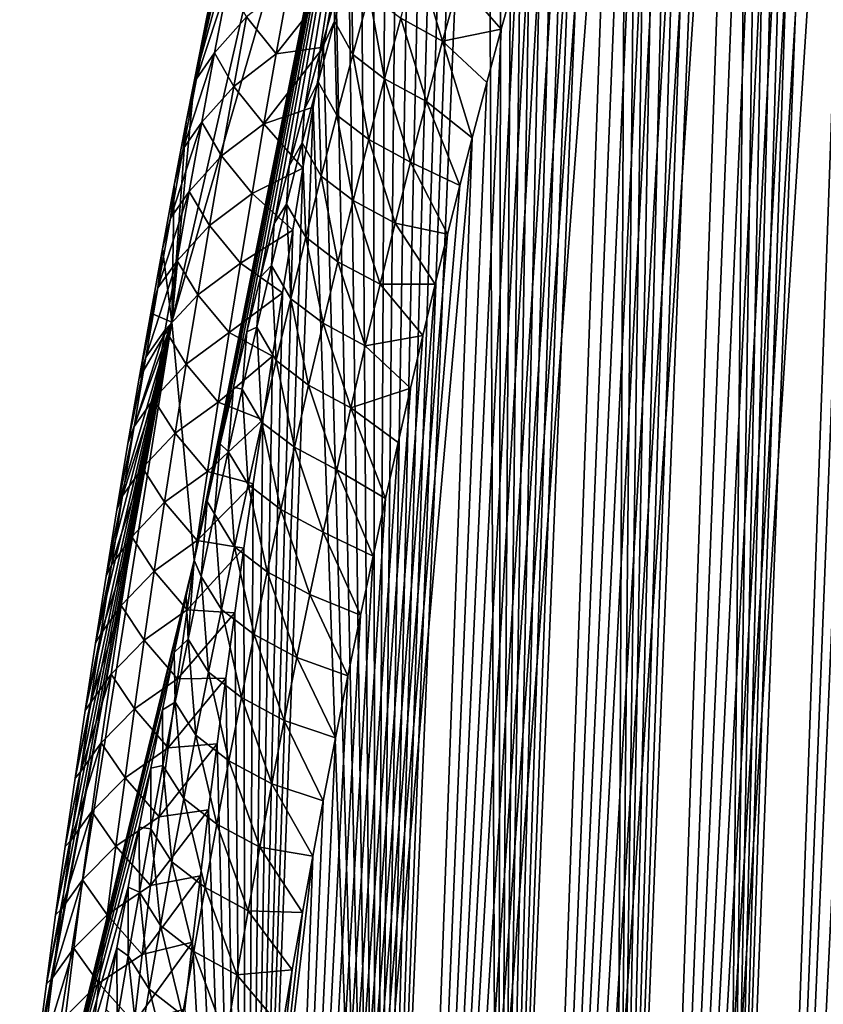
# Model space of a CAD drawing. Header units: metres. Extents: x -109 to 109, y -67 to 73.
# Tile 167 of 253: x 52 to 57, y -45 to -39. Entities that reach past the tile are written whole.
import ezdxf

# ---------------------------------------------------------------- set-up
doc = ezdxf.new("R2010")
doc.units = ezdxf.units.M
doc.layers.add('solid_508035_K244200000C76', color=7, linetype='CONTINUOUS')

msp = doc.modelspace()

# ---------------------------------------------------------------- linework, layer by layer
at = {"layer": 'solid_508035_K244200000C76'}
for points in [[(56.258934, -49.836571, 42.839233), (57.17189, -26.115454, 25.638678), (57.0191, -26.562832, 25.789593)], [(56.258934, -49.836571, 42.839233), (56.877186, -49.610077, 43.502441), (57.17189, -26.115454, 25.638678)], [(56.258934, -49.836571, 42.839233), (57.0191, -26.562832, 25.789593), (56.914173, -26.877502, 25.90122)], [(56.258934, -49.836571, 42.839233), (56.914173, -26.877502, 25.90122), (56.806759, -27.204733, 26.021263)], [(56.258934, -49.836571, 42.839233), (56.806759, -27.204733, 26.021263), (56.696846, -27.545647, 26.150646)], [(56.258934, -49.836571, 42.839233), (56.696846, -27.545647, 26.150646), (56.584427, -27.901539, 26.290424)], [(56.258934, -49.836571, 42.839233), (56.584427, -27.901539, 26.290424), (56.46946, -28.271523, 26.439938)], [(55.603405, -50.010048, 42.171677), (56.46946, -28.271523, 26.439938), (56.351967, -28.65699, 26.600355)], [(55.603405, -50.010048, 42.171677), (56.258934, -49.836571, 42.839233), (56.46946, -28.271523, 26.439938)], [(55.603405, -50.010048, 42.171677), (56.351967, -28.65699, 26.600355), (56.231964, -29.059343, 26.77284)], [(55.603405, -50.010048, 42.171677), (56.231964, -29.059343, 26.77284), (56.109398, -29.47757, 26.956608)], [(55.603405, -50.010048, 42.171677), (56.109398, -29.47757, 26.956608), (55.984344, -29.91338, 27.15313)], [(55.603405, -50.010048, 42.171677), (55.984344, -29.91338, 27.15313), (55.888981, -30.252888, 27.309835)], [(55.603405, -50.010048, 42.171677), (55.888981, -30.252888, 27.309835), (55.792194, -30.60232, 27.473766)], [(55.603405, -50.010048, 42.171677), (55.792194, -30.60232, 27.473766), (55.694035, -30.962303, 27.645477)], [(54.910549, -50.128296, 41.50016), (55.694035, -30.962303, 27.645477), (55.594589, -31.333946, 27.825932)], [(54.910549, -50.128296, 41.50016), (55.603405, -50.010048, 42.171677), (55.694035, -30.962303, 27.645477)], [(54.910549, -50.128296, 41.50016), (55.594589, -31.333946, 27.825932), (55.493912, -31.718004, 28.015778)], [(54.910549, -50.128296, 41.50016), (55.493912, -31.718004, 28.015778), (55.39188, -32.113308, 28.214005)], [(54.910549, -50.128296, 41.50016), (55.39188, -32.113308, 28.214005), (55.288601, -32.520702, 28.421389)], [(56.25885, -57.300751, 32.17923), (57.598274, -32.286221, 14.775342), (57.729866, -32.084862, 14.478088)], [(56.877064, -57.846455, 31.739607), (56.25885, -57.300751, 32.17923), (57.729866, -32.084862, 14.478088)], [(56.25885, -57.300751, 32.17923), (57.461514, -32.509289, 15.089626), (57.598274, -32.286221, 14.775342)], [(54.910549, -50.128296, 41.50016), (55.288601, -32.520702, 28.421389), (55.184231, -32.941479, 28.639082)], [(56.25885, -57.300751, 32.17923), (57.319496, -32.754227, 15.420916), (57.461514, -32.509289, 15.089626)], [(56.25885, -57.300751, 32.17923), (57.22184, -32.931454, 15.652304), (57.319496, -32.754227, 15.420916)], [(54.910549, -50.128296, 41.50016), (55.184231, -32.941479, 28.639082), (55.100029, -33.288383, 28.821236)], [(56.25885, -57.300751, 32.17923), (57.121773, -33.119385, 15.891783), (57.22184, -32.931454, 15.652304)], [(55.603359, -56.732815, 32.570538), (57.019268, -33.319, 16.13994), (57.121773, -33.119385, 15.891783)], [(56.25885, -57.300751, 32.17923), (55.603359, -56.732815, 32.570538), (57.121773, -33.119385, 15.891783)], [(54.910549, -50.128296, 41.50016), (55.100029, -33.288383, 28.821236), (55.015053, -33.643379, 29.009558)], [(55.603359, -56.732815, 32.570538), (56.914291, -33.53162, 16.397575), (57.019268, -33.319, 16.13994)], [(55.603359, -56.732815, 32.570538), (56.80682, -33.756458, 16.664158), (56.914291, -33.53162, 16.397575)], [(54.910549, -50.128296, 41.50016), (55.015053, -33.643379, 29.009558), (54.929375, -34.006882, 29.204435)], [(55.603359, -56.732815, 32.570538), (56.696842, -33.99477, 16.940422), (56.80682, -33.756458, 16.664158)], [(55.603359, -56.732815, 32.570538), (56.584351, -34.247997, 17.227222), (56.696842, -33.99477, 16.940422)], [(54.910549, -50.128296, 41.50016), (54.929375, -34.006882, 29.204435), (54.843113, -34.379711, 29.406614)], [(53.102356, -39.391258, 30.608358), (54.318584, -34.260063, 26.010847), (54.256847, -35.209949, 24.654272)], [(53.102356, -39.391258, 30.608358), (53.179638, -38.999317, 30.380537), (54.318584, -34.260063, 26.010847)], [(55.603359, -56.732815, 32.570538), (56.469303, -34.515209, 17.523952), (56.584351, -34.247997, 17.227222)], [(54.180408, -50.188793, 40.825218), (54.843113, -34.379711, 29.406614), (54.756393, -34.762703, 29.616838)], [(54.180408, -50.188793, 40.825218), (54.910549, -50.128296, 41.50016), (54.843113, -34.379711, 29.406614)], [(55.603359, -56.732815, 32.570538), (56.351727, -34.797989, 17.83152), (56.469303, -34.515209, 17.523952)], [(54.180408, -50.188793, 40.825218), (54.756393, -34.762703, 29.616838), (54.669277, -35.156322, 29.835516)], [(54.910526, -56.142262, 32.911308), (56.231644, -35.097908, 18.150841), (56.351727, -34.797989, 17.83152)], [(55.603359, -56.732815, 32.570538), (54.910526, -56.142262, 32.911308), (56.351727, -34.797989, 17.83152)], [(54.910526, -56.142262, 32.911308), (56.108994, -35.413879, 18.48123), (56.231644, -35.097908, 18.150841)], [(54.180408, -50.188793, 40.825218), (54.669277, -35.156322, 29.835516), (54.581516, -35.559326, 30.06147)], [(52.969627, -40.822266, 28.584059), (53.102356, -39.391258, 30.608358), (54.256847, -35.209949, 24.654272)], [(54.318584, -36.159836, 23.297693), (52.969627, -40.822266, 28.584059), (54.256847, -35.209949, 24.654272)], [(54.910526, -56.142262, 32.911308), (55.983856, -35.747883, 18.823801), (56.108994, -35.413879, 18.48123)], [(54.180408, -50.188793, 40.825218), (54.581516, -35.559326, 30.06147), (54.493263, -35.972252, 30.295244)], [(54.910526, -56.142262, 32.911308), (55.888428, -36.011486, 19.089447), (55.983856, -35.747883, 18.823801)], [(54.180408, -50.188793, 40.825218), (54.493263, -35.972252, 30.295244), (54.404739, -36.395985, 30.537703)], [(54.910526, -56.142262, 32.911308), (55.791569, -36.285297, 19.361965), (55.888428, -36.011486, 19.089447)], [(54.318584, -36.159836, 23.297693), (53.102348, -42.235088, 26.547031), (52.969627, -40.822266, 28.584059)], [(54.318584, -36.159836, 23.297693), (53.179684, -41.886715, 26.256451), (53.102348, -42.235088, 26.547031)], [(54.318584, -36.159836, 23.297693), (53.25782, -41.544601, 25.968731), (53.179684, -41.886715, 26.256451)], [(54.318584, -36.159836, 23.297693), (53.336807, -41.20834, 25.683477), (53.25782, -41.544601, 25.968731)], [(54.318584, -36.159836, 23.297693), (53.416611, -40.877785, 25.400604), (53.336807, -41.20834, 25.683477)], [(54.318584, -36.159836, 23.297693), (53.497112, -40.553143, 25.120373), (53.416611, -40.877785, 25.400604)], [(54.318584, -36.159836, 23.297693), (53.578186, -40.234615, 24.843039), (53.497112, -40.553143, 25.120373)], [(54.318584, -36.159836, 23.297693), (53.667881, -39.891544, 24.541615), (53.578186, -40.234615, 24.843039)], [(54.318584, -36.159836, 23.297693), (53.757992, -39.556263, 24.244148), (53.667881, -39.891544, 24.541615)], [(54.318584, -36.159836, 23.297693), (53.848579, -39.228386, 23.950108), (53.757992, -39.556263, 24.244148)], [(54.318584, -36.159836, 23.297693), (53.939522, -38.90799, 23.659727), (53.848579, -39.228386, 23.950108)], [(54.910526, -56.142262, 32.911308), (55.693333, -36.570045, 19.64175), (55.791569, -36.285297, 19.361965)], [(54.180408, -50.188793, 40.825218), (54.404739, -36.395985, 30.537703), (54.316177, -36.831402, 30.789707)], [(54.910526, -56.142262, 32.911308), (55.593815, -36.867012, 19.929508), (55.693333, -36.570045, 19.64175)], [(54.180393, -55.528721, 33.198997), (55.493065, -37.177052, 20.225718), (55.593815, -36.867012, 19.929508)], [(54.910526, -56.142262, 32.911308), (54.180393, -55.528721, 33.198997), (55.593815, -36.867012, 19.929508)], [(54.180408, -50.188793, 40.825218), (54.316177, -36.831402, 30.789707), (54.242386, -37.20385, 31.007534)], [(54.180408, -50.188793, 40.825218), (54.242386, -37.20385, 31.007534), (54.168106, -37.585293, 31.232235)], [(54.180393, -55.528721, 33.198997), (55.390968, -37.498806, 20.529617), (55.493065, -37.177052, 20.225718)], [(54.180393, -55.528721, 33.198997), (55.287624, -37.833321, 20.841755), (55.390968, -37.498806, 20.529617)], [(54.180408, -50.188793, 40.825218), (54.168106, -37.585293, 31.232235), (54.093597, -37.975067, 31.463526)], [(54.180393, -55.528721, 33.198997), (55.183182, -38.182137, 21.162971), (55.287624, -37.833321, 20.841755)], [(54.180408, -50.188793, 40.825218), (54.093597, -37.975067, 31.463526), (54.019253, -38.372417, 31.701164)], [(54.180393, -55.528721, 33.198997), (55.098915, -38.472271, 21.42691), (55.183182, -38.182137, 21.162971)], [(54.180408, -50.188793, 40.825218), (54.019253, -38.372417, 31.701164), (53.945465, -38.776604, 31.944906)], [(54.180393, -55.528721, 33.198997), (55.013863, -38.771034, 21.696392), (55.098915, -38.472271, 21.42691)], [(54.035999, -38.67263, 23.327587), (53.936779, -39.031937, 23.63521), (53.939522, -38.90799, 23.659727)], [(54.046074, -39.230076, 23.318195), (53.936779, -39.031937, 23.63521), (54.035999, -38.67263, 23.327587)], [(54.143772, -38.871181, 23.00983), (54.046074, -39.230076, 23.318195), (54.035999, -38.67263, 23.327587)], [(54.579041, -39.150257, 22.383654), (54.331703, -39.015144, 22.67671), (54.430813, -38.657913, 22.364723)], [(54.677319, -38.793457, 22.069489), (54.579041, -39.150257, 22.383654), (54.430813, -38.657913, 22.364723)], [(53.591248, -39.227245, 31.933592), (53.872631, -39.186882, 32.194504), (53.945465, -38.776604, 31.944906)], [(53.591248, -39.227245, 31.933592), (53.945465, -38.776604, 31.944906), (53.666397, -38.811749, 31.679802)], [(54.180408, -50.188793, 40.825218), (53.945465, -38.776604, 31.944906), (53.872631, -39.186882, 32.194504)], [(54.180393, -55.528721, 33.198997), (54.928101, -39.078896, 21.971653), (55.013863, -38.771034, 21.696392)], [(54.677319, -38.793457, 22.069489), (54.928101, -39.078896, 21.971653), (54.579041, -39.150257, 22.383654)], [(54.677319, -38.793457, 22.069489), (55.013863, -38.771034, 21.696392), (54.928101, -39.078896, 21.971653)], [(53.303524, -38.807674, 30.934948), (53.197369, -38.960865, 30.600704), (53.11673, -39.375851, 30.855188)], [(53.224819, -39.220875, 31.187935), (53.303524, -38.807674, 30.934948), (53.11673, -39.375851, 30.855188)], [(53.41489, -39.006435, 31.451275), (53.303524, -38.807674, 30.934948), (53.224819, -39.220875, 31.187935)], [(53.591248, -39.227245, 31.933592), (53.666397, -38.811749, 31.679802), (53.41489, -39.006435, 31.451275)], [(53.936779, -39.031937, 23.63521), (53.848579, -39.228386, 23.950108), (53.939522, -38.90799, 23.659727)], [(54.143772, -38.871181, 23.00983), (54.23484, -39.374222, 22.987225), (54.046074, -39.230076, 23.318195)], [(54.143772, -38.871181, 23.00983), (54.331703, -39.015144, 22.67671), (54.23484, -39.374222, 22.987225)], [(53.197369, -38.960865, 30.600704), (53.179638, -38.999317, 30.380537), (53.102356, -39.391258, 30.608358)], [(53.11673, -39.375851, 30.855188), (53.197369, -38.960865, 30.600704), (53.102356, -39.391258, 30.608358)], [(53.339119, -39.420311, 31.7055), (53.41489, -39.006435, 31.451275), (53.224819, -39.220875, 31.187935)], [(53.591248, -39.227245, 31.933592), (53.41489, -39.006435, 31.451275), (53.339119, -39.420311, 31.7055)], [(53.936779, -39.031937, 23.63521), (53.839863, -39.392879, 23.941399), (53.848579, -39.228386, 23.950108)], [(53.95063, -39.590664, 23.625139), (53.839863, -39.392879, 23.941399), (53.936779, -39.031937, 23.63521)], [(54.046074, -39.230076, 23.318195), (53.95063, -39.590664, 23.625139), (53.936779, -39.031937, 23.63521)], [(54.482971, -39.509014, 22.696342), (54.23484, -39.374222, 22.987225), (54.331703, -39.015144, 22.67671)], [(54.579041, -39.150257, 22.383654), (54.482971, -39.509014, 22.696342), (54.331703, -39.015144, 22.67671)], [(54.180393, -55.528721, 33.198997), (54.841759, -39.396816, 22.253181), (54.928101, -39.078896, 21.971653)], [(54.579041, -39.150257, 22.383654), (54.928101, -39.078896, 21.971653), (54.841759, -39.396816, 22.253181)], [(54.579041, -39.150257, 22.383654), (54.754971, -39.725742, 22.541471), (54.482971, -39.509014, 22.696342)], [(54.579041, -39.150257, 22.383654), (54.841759, -39.396816, 22.253181), (54.754971, -39.725742, 22.541471)], [(53.51812, -39.642162, 32.18898), (53.811092, -39.543324, 32.413128), (53.872631, -39.186882, 32.194504)], [(53.51812, -39.642162, 32.18898), (53.872631, -39.186882, 32.194504), (53.591248, -39.227245, 31.933592)], [(54.180408, -50.188793, 40.825218), (53.872631, -39.186882, 32.194504), (53.811092, -39.543324, 32.413128)], [(53.224819, -39.220875, 31.187935), (53.11673, -39.375851, 30.855188), (53.038258, -39.790218, 31.111202)], [(53.148212, -39.633472, 31.442457), (53.224819, -39.220875, 31.187935), (53.038258, -39.790218, 31.111202)], [(53.339119, -39.420311, 31.7055), (53.224819, -39.220875, 31.187935), (53.148212, -39.633472, 31.442457)], [(53.51812, -39.642162, 32.18898), (53.591248, -39.227245, 31.933592), (53.339119, -39.420311, 31.7055)], [(53.839863, -39.392879, 23.941399), (53.757992, -39.556263, 24.244148), (53.848579, -39.228386, 23.950108)], [(54.046074, -39.230076, 23.318195), (54.140198, -39.735085, 23.296316), (53.95063, -39.590664, 23.625139)], [(54.046074, -39.230076, 23.318195), (54.23484, -39.374222, 22.987225), (54.140198, -39.735085, 23.296316)], [(53.038258, -39.790218, 31.111202), (53.11673, -39.375851, 30.855188), (53.056156, -39.630024, 30.748167)], [(53.11673, -39.375851, 30.855188), (53.102356, -39.391258, 30.608358), (53.056156, -39.630024, 30.748167)], [(54.38908, -39.869656, 23.007601), (54.140198, -39.735085, 23.296316), (54.23484, -39.374222, 22.987225)], [(54.482971, -39.509014, 22.696342), (54.38908, -39.869656, 23.007601), (54.23484, -39.374222, 22.987225)], [(53.056156, -39.630024, 30.748167), (53.102356, -39.391258, 30.608358), (52.969627, -40.822266, 28.584059)], [(53.2654, -39.833603, 31.961264), (53.339119, -39.420311, 31.7055), (53.148212, -39.633472, 31.442457)], [(53.51812, -39.642162, 32.18898), (53.339119, -39.420311, 31.7055), (53.2654, -39.833603, 31.961264)], [(53.839863, -39.392879, 23.941399), (53.74522, -39.75539, 24.246204), (53.757992, -39.556263, 24.244148)], [(53.857407, -39.952877, 23.930716), (53.74522, -39.75539, 24.246204), (53.839863, -39.392879, 23.941399)], [(53.95063, -39.590664, 23.625139), (53.857407, -39.952877, 23.930716), (53.839863, -39.392879, 23.941399)], [(54.180393, -55.528721, 33.198997), (54.754971, -39.725742, 22.541471), (54.841759, -39.396816, 22.253181)], [(53.413029, -50.188622, 40.147324), (53.811092, -39.543324, 32.413128), (53.74976, -39.905972, 32.636917)], [(53.413029, -50.188622, 40.147324), (54.180408, -50.188793, 40.825218), (53.811092, -39.543324, 32.413128)], [(53.51812, -39.642162, 32.18898), (53.74976, -39.905972, 32.636917), (53.811092, -39.543324, 32.413128)], [(53.74522, -39.75539, 24.246204), (53.667881, -39.891544, 24.541615), (53.757992, -39.556263, 24.244148)], [(54.482971, -39.509014, 22.696342), (54.682377, -40.008736, 22.787132), (54.38908, -39.869656, 23.007601)], [(54.482971, -39.509014, 22.696342), (54.754971, -39.725742, 22.541471), (54.682377, -40.008736, 22.787132)], [(53.95063, -39.590664, 23.625139), (54.047741, -40.097652, 23.604031), (53.857407, -39.952877, 23.930716)], [(53.95063, -39.590664, 23.625139), (54.140198, -39.735085, 23.296316), (54.047741, -40.097652, 23.604031)], [(53.148212, -39.633472, 31.442457), (53.038258, -39.790218, 31.111202), (52.961941, -40.203983, 31.3687)], [(53.073692, -40.045486, 31.698471), (53.148212, -39.633472, 31.442457), (52.961941, -40.203983, 31.3687)], [(52.984703, -40.006207, 30.969976), (53.056156, -39.630024, 30.748167), (52.969627, -40.822266, 28.584059)], [(53.038258, -39.790218, 31.111202), (53.056156, -39.630024, 30.748167), (52.984703, -40.006207, 30.969976)], [(53.2654, -39.833603, 31.961264), (53.148212, -39.633472, 31.442457), (53.073692, -40.045486, 31.698471)], [(53.447002, -40.056511, 32.445923), (53.51812, -39.642162, 32.18898), (53.2654, -39.833603, 31.961264)], [(53.447002, -40.056511, 32.445923), (53.74976, -39.905972, 32.636917), (53.51812, -39.642162, 32.18898)], [(53.413017, -54.891655, 33.430687), (54.682377, -40.008736, 22.787132), (54.754971, -39.725742, 22.541471)], [(54.180393, -55.528721, 33.198997), (53.413017, -54.891655, 33.430687), (54.754971, -39.725742, 22.541471)], [(54.29734, -40.232101, 23.317474), (54.047741, -40.097652, 23.604031), (54.140198, -39.735085, 23.296316)], [(54.38908, -39.869656, 23.007601), (54.29734, -40.232101, 23.317474), (54.140198, -39.735085, 23.296316)], [(52.961941, -40.203983, 31.3687), (53.038258, -39.790218, 31.111202), (52.984703, -40.006207, 30.969976)], [(53.74522, -39.75539, 24.246204), (53.652821, -40.119411, 24.549681), (53.667881, -39.891544, 24.541615)], [(53.766376, -40.31665, 24.234968), (53.652821, -40.119411, 24.549681), (53.74522, -39.75539, 24.246204)], [(53.857407, -39.952877, 23.930716), (53.766376, -40.31665, 24.234968), (53.74522, -39.75539, 24.246204)], [(53.193718, -40.246326, 32.218521), (53.2654, -39.833603, 31.961264), (53.073692, -40.045486, 31.698471)], [(53.447002, -40.056511, 32.445923), (53.2654, -39.833603, 31.961264), (53.193718, -40.246326, 32.218521)], [(53.413029, -50.188622, 40.147324), (53.74976, -39.905972, 32.636917), (53.688782, -40.274189, 32.865498)], [(53.447002, -40.056511, 32.445923), (53.688782, -40.274189, 32.865498), (53.74976, -39.905972, 32.636917)], [(53.652821, -40.119411, 24.549681), (53.578186, -40.234615, 24.843039), (53.667881, -39.891544, 24.541615)], [(54.38908, -39.869656, 23.007601), (54.609356, -40.298603, 23.037107), (54.29734, -40.232101, 23.317474)], [(54.38908, -39.869656, 23.007601), (54.682377, -40.008736, 22.787132), (54.609356, -40.298603, 23.037107)], [(53.857407, -39.952877, 23.930716), (53.957443, -40.461868, 23.910414), (53.766376, -40.31665, 24.234968)], [(53.857407, -39.952877, 23.930716), (54.047741, -40.097652, 23.604031), (53.957443, -40.461868, 23.910414)], [(52.914276, -40.385788, 31.195673), (52.984703, -40.006207, 30.969976), (52.969627, -40.822266, 28.584059)], [(52.961941, -40.203983, 31.3687), (52.984703, -40.006207, 30.969976), (52.914276, -40.385788, 31.195673)], [(53.413017, -54.891655, 33.430687), (54.609356, -40.298603, 23.037107), (54.682377, -40.008736, 22.787132)], [(53.073692, -40.045486, 31.698471), (52.961941, -40.203983, 31.3687), (52.887768, -40.617153, 31.62764)], [(53.001244, -40.456924, 31.955936), (53.073692, -40.045486, 31.698471), (52.887768, -40.617153, 31.62764)], [(53.193718, -40.246326, 32.218521), (53.073692, -40.045486, 31.698471), (53.001244, -40.456924, 31.955936)], [(53.377884, -40.470295, 32.704372), (53.447002, -40.056511, 32.445923), (53.193718, -40.246326, 32.218521)], [(53.377884, -40.470295, 32.704372), (53.688782, -40.274189, 32.865498), (53.447002, -40.056511, 32.445923)], [(53.652821, -40.119411, 24.549681), (53.56263, -40.484882, 24.851875), (53.578186, -40.234615, 24.843039)], [(53.677505, -40.681919, 24.537951), (53.56263, -40.484882, 24.851875), (53.652821, -40.119411, 24.549681)], [(53.766376, -40.31665, 24.234968), (53.677505, -40.681919, 24.537951), (53.652821, -40.119411, 24.549681)], [(54.207729, -40.596283, 23.626007), (53.957443, -40.461868, 23.910414), (54.047741, -40.097652, 23.604031)], [(54.29734, -40.232101, 23.317474), (54.207729, -40.596283, 23.626007), (54.047741, -40.097652, 23.604031)], [(52.887768, -40.617153, 31.62764), (52.961941, -40.203983, 31.3687), (52.914276, -40.385788, 31.195673)], [(53.124058, -40.658489, 32.47723), (53.193718, -40.246326, 32.218521), (53.001244, -40.456924, 31.955936)], [(53.377884, -40.470295, 32.704372), (53.193718, -40.246326, 32.218521), (53.124058, -40.658489, 32.47723)], [(53.56263, -40.484882, 24.851875), (53.497112, -40.553143, 25.120373), (53.578186, -40.234615, 24.843039)], [(54.29734, -40.232101, 23.317474), (54.535957, -40.595623, 23.291533), (54.207729, -40.596283, 23.626007)], [(54.29734, -40.232101, 23.317474), (54.609356, -40.298603, 23.037107), (54.535957, -40.595623, 23.291533)], [(53.377884, -40.470295, 32.704372), (53.628433, -40.646973, 33.09832), (53.688782, -40.274189, 32.865498)], [(53.413017, -54.891655, 33.430687), (54.535957, -40.595623, 23.291533), (54.609356, -40.298603, 23.037107)], [(53.413029, -50.188622, 40.147324), (53.688782, -40.274189, 32.865498), (53.628433, -40.646973, 33.09832)], [(53.766376, -40.31665, 24.234968), (53.869278, -40.827652, 24.215513), (53.677505, -40.681919, 24.537951)], [(53.766376, -40.31665, 24.234968), (53.957443, -40.461868, 23.910414), (53.869278, -40.827652, 24.215513)], [(52.844971, -40.768429, 31.425077), (52.914276, -40.385788, 31.195673), (52.969627, -40.822266, 28.584059)], [(52.887768, -40.617153, 31.62764), (52.914276, -40.385788, 31.195673), (52.844971, -40.768429, 31.425077)], [(53.001244, -40.456924, 31.955936), (52.887768, -40.617153, 31.62764), (52.815716, -41.029747, 31.887974)], [(52.930851, -40.867802, 32.214806), (53.001244, -40.456924, 31.955936), (52.815716, -41.029747, 31.887974)], [(53.124058, -40.658489, 32.47723), (53.001244, -40.456924, 31.955936), (52.930851, -40.867802, 32.214806)], [(53.310749, -40.88353, 32.964279), (53.377884, -40.470295, 32.704372), (53.124058, -40.658489, 32.47723)], [(53.310749, -40.88353, 32.964279), (53.628433, -40.646973, 33.09832), (53.377884, -40.470295, 32.704372)], [(53.56263, -40.484882, 24.851875), (53.474617, -40.851749, 25.152832), (53.497112, -40.553143, 25.120373)], [(53.590767, -41.04863, 24.839697), (53.474617, -40.851749, 25.152832), (53.56263, -40.484882, 24.851875)], [(53.677505, -40.681919, 24.537951), (53.590767, -41.04863, 24.839697), (53.56263, -40.484882, 24.851875)], [(54.120213, -40.962124, 23.933241), (53.869278, -40.827652, 24.215513), (53.957443, -40.461868, 23.910414)], [(54.207729, -40.596283, 23.626007), (54.120213, -40.962124, 23.933241), (53.957443, -40.461868, 23.910414)], [(53.474617, -40.851749, 25.152832), (53.416611, -40.877785, 25.400604), (53.497112, -40.553143, 25.120373)], [(53.413017, -54.891655, 33.430687), (54.462296, -40.900497, 23.550764), (54.535957, -40.595623, 23.291533)], [(54.207729, -40.596283, 23.626007), (54.462296, -40.900497, 23.550764), (54.120213, -40.962124, 23.933241)], [(54.207729, -40.596283, 23.626007), (54.535957, -40.595623, 23.291533), (54.462296, -40.900497, 23.550764)], [(52.887768, -40.617153, 31.62764), (52.844971, -40.768429, 31.425077), (52.776871, -41.153946, 31.658112)], [(52.815716, -41.029747, 31.887974), (52.887768, -40.617153, 31.62764), (52.776871, -41.153946, 31.658112)], [(53.056412, -41.070103, 32.737339), (53.124058, -40.658489, 32.47723), (52.930851, -40.867802, 32.214806)], [(53.310749, -40.88353, 32.964279), (53.124058, -40.658489, 32.47723), (53.056412, -41.070103, 32.737339)], [(53.310749, -40.88353, 32.964279), (53.568989, -41.023315, 33.334831), (53.628433, -40.646973, 33.09832)], [(53.413029, -50.188622, 40.147324), (53.628433, -40.646973, 33.09832), (53.568989, -41.023315, 33.334831)], [(53.677505, -40.681919, 24.537951), (53.783215, -41.194954, 24.519369), (53.590767, -41.04863, 24.839697)], [(53.677505, -40.681919, 24.537951), (53.869278, -40.827652, 24.215513), (53.783215, -41.194954, 24.519369)], [(52.776871, -41.153946, 31.658112), (52.844971, -40.768429, 31.425077), (52.969627, -40.822266, 28.584059)], [(52.06636, -46.484642, 32.548897), (52.156551, -45.281342, 34.264023), (52.969627, -40.822266, 28.584059)], [(53.102348, -42.235088, 26.547031), (52.06636, -46.484642, 32.548897), (52.969627, -40.822266, 28.584059)], [(52.156551, -45.281342, 34.264023), (52.171345, -45.164593, 34.187687), (52.969627, -40.822266, 28.584059)], [(52.171345, -45.164593, 34.187687), (52.224709, -44.75359, 33.920082), (52.969627, -40.822266, 28.584059)], [(52.224709, -44.75359, 33.920082), (52.27985, -44.344154, 33.655304), (52.969627, -40.822266, 28.584059)], [(52.27985, -44.344154, 33.655304), (52.336674, -43.936806, 33.393719), (52.969627, -40.822266, 28.584059)], [(52.336674, -43.936806, 33.393719), (52.395069, -43.532051, 33.135677), (52.969627, -40.822266, 28.584059)], [(52.395069, -43.532051, 33.135677), (52.454979, -43.129971, 32.881241), (52.969627, -40.822266, 28.584059)], [(52.454979, -43.129971, 32.881241), (52.51651, -42.729649, 32.629742), (52.969627, -40.822266, 28.584059)], [(52.51651, -42.729649, 32.629742), (52.579575, -42.331429, 32.381393), (52.969627, -40.822266, 28.584059)], [(52.579575, -42.331429, 32.381393), (52.64407, -41.935772, 32.136478), (52.969627, -40.822266, 28.584059)], [(52.64407, -41.935772, 32.136478), (52.709873, -41.543125, 31.895288), (52.969627, -40.822266, 28.584059)], [(52.709873, -41.543125, 31.895288), (52.776871, -41.153946, 31.658112), (52.969627, -40.822266, 28.584059)], [(54.034771, -41.329559, 24.239218), (53.783215, -41.194954, 24.519369), (53.869278, -40.827652, 24.215513)], [(54.120213, -40.962124, 23.933241), (54.034771, -41.329559, 24.239218), (53.869278, -40.827652, 24.215513)], [(52.930851, -40.867802, 32.214806), (52.815716, -41.029747, 31.887974), (52.74577, -41.44178, 32.149662)], [(52.862503, -41.27813, 32.475033), (52.930851, -40.867802, 32.214806), (52.74577, -41.44178, 32.149662)], [(53.056412, -41.070103, 32.737339), (52.930851, -40.867802, 32.214806), (52.862503, -41.27813, 32.475033)], [(53.24559, -41.296215, 33.225605), (53.310749, -40.88353, 32.964279), (53.056412, -41.070103, 32.737339)], [(53.24559, -41.296215, 33.225605), (53.568989, -41.023315, 33.334831), (53.310749, -40.88353, 32.964279)], [(53.388767, -41.219975, 25.452585), (53.336807, -41.20834, 25.683477), (53.416611, -40.877785, 25.400604)], [(53.474617, -40.851749, 25.152832), (53.388767, -41.219975, 25.452585), (53.416611, -40.877785, 25.400604)], [(53.506149, -41.416737, 25.140247), (53.388767, -41.219975, 25.452585), (53.474617, -40.851749, 25.152832)], [(53.413017, -54.891655, 33.430687), (54.388489, -41.213936, 23.815161), (54.462296, -40.900497, 23.550764)], [(53.590767, -41.04863, 24.839697), (53.506149, -41.416737, 25.140247), (53.474617, -40.851749, 25.152832)], [(54.120213, -40.962124, 23.933241), (54.462296, -40.900497, 23.550764), (54.388489, -41.213936, 23.815161)], [(54.120213, -40.962124, 23.933241), (54.388489, -41.213936, 23.815161), (54.034771, -41.329559, 24.239218)], [(53.24559, -41.296215, 33.225605), (53.510723, -41.402222, 33.574482), (53.568989, -41.023315, 33.334831)], [(53.413029, -50.188622, 40.147324), (53.568989, -41.023315, 33.334831), (53.510723, -41.402222, 33.574482)], [(52.815716, -41.029747, 31.887974), (52.776871, -41.153946, 31.658112), (52.709873, -41.543125, 31.895288)], [(52.74577, -41.44178, 32.149662), (52.815716, -41.029747, 31.887974), (52.709873, -41.543125, 31.895288)], [(52.990768, -41.481174, 32.998817), (53.056412, -41.070103, 32.737339), (52.862503, -41.27813, 32.475033)], [(53.24559, -41.296215, 33.225605), (53.056412, -41.070103, 32.737339), (52.990768, -41.481174, 32.998817)], [(53.590767, -41.04863, 24.839697), (53.699238, -41.563717, 24.822016), (53.506149, -41.416737, 25.140247)], [(53.590767, -41.04863, 24.839697), (53.783215, -41.194954, 24.519369), (53.699238, -41.563717, 24.822016)], [(53.951385, -41.698536, 24.543972), (53.699238, -41.563717, 24.822016), (53.783215, -41.194954, 24.519369)], [(54.034771, -41.329559, 24.239218), (53.951385, -41.698536, 24.543972), (53.783215, -41.194954, 24.519369)], [(53.305058, -41.589504, 25.751173), (53.25782, -41.544601, 25.968731), (53.336807, -41.20834, 25.683477)], [(53.388767, -41.219975, 25.452585), (53.305058, -41.589504, 25.751173), (53.336807, -41.20834, 25.683477)], [(53.423622, -41.786194, 25.439632), (53.305058, -41.589504, 25.751173), (53.388767, -41.219975, 25.452585)], [(53.506149, -41.416737, 25.140247), (53.423622, -41.786194, 25.439632), (53.388767, -41.219975, 25.452585)], [(53.413017, -54.891655, 33.430687), (54.314659, -41.53664, 24.085085), (54.388489, -41.213936, 23.815161)], [(54.034771, -41.329559, 24.239218), (54.388489, -41.213936, 23.815161), (54.314659, -41.53664, 24.085085)], [(52.862503, -41.27813, 32.475033), (52.74577, -41.44178, 32.149662), (52.677921, -41.853256, 32.412666)], [(52.796188, -41.687912, 32.736588), (52.862503, -41.27813, 32.475033), (52.677921, -41.853256, 32.412666)], [(52.990768, -41.481174, 32.998817), (52.862503, -41.27813, 32.475033), (52.796188, -41.687912, 32.736588)], [(53.182396, -41.708363, 33.488316), (53.24559, -41.296215, 33.225605), (52.990768, -41.481174, 32.998817)], [(53.182396, -41.708363, 33.488316), (53.510723, -41.402222, 33.574482), (53.24559, -41.296215, 33.225605)], [(54.034771, -41.329559, 24.239218), (54.240795, -41.869247, 24.36096), (53.951385, -41.698536, 24.543972)], [(54.034771, -41.329559, 24.239218), (54.314659, -41.53664, 24.085085), (54.240795, -41.869247, 24.36096)], [(53.182396, -41.708363, 33.488316), (53.453915, -41.782684, 33.816711), (53.510723, -41.402222, 33.574482)], [(53.413029, -50.188622, 40.147324), (53.510723, -41.402222, 33.574482), (53.453915, -41.782684, 33.816711)], [(53.506149, -41.416737, 25.140247), (53.617329, -41.933895, 25.123486), (53.423622, -41.786194, 25.439632)], [(53.506149, -41.416737, 25.140247), (53.699238, -41.563717, 24.822016), (53.617329, -41.933895, 25.123486)], [(52.74577, -41.44178, 32.149662), (52.709873, -41.543125, 31.895288), (52.64407, -41.935772, 32.136478)], [(52.677921, -41.853256, 32.412666), (52.74577, -41.44178, 32.149662), (52.64407, -41.935772, 32.136478)], [(52.927113, -41.891708, 33.261627), (52.990768, -41.481174, 32.998817), (52.796188, -41.687912, 32.736588)], [(53.182396, -41.708363, 33.488316), (52.990768, -41.481174, 32.998817), (52.927113, -41.891708, 33.261627)], [(53.223465, -41.9603, 26.04863), (53.179684, -41.886715, 26.256451), (53.25782, -41.544601, 25.968731)], [(53.305058, -41.589504, 25.751173), (53.223465, -41.9603, 26.04863), (53.25782, -41.544601, 25.968731)], [(53.413017, -54.891655, 33.430687), (54.240795, -41.869247, 24.36096), (54.314659, -41.53664, 24.085085)], [(53.34317, -42.156952, 25.73789), (53.223465, -41.9603, 26.04863), (53.305058, -41.589504, 25.751173)], [(53.423622, -41.786194, 25.439632), (53.34317, -42.156952, 25.73789), (53.305058, -41.589504, 25.751173)], [(53.870033, -42.069, 24.84753), (53.617329, -41.933895, 25.123486), (53.699238, -41.563717, 24.822016)], [(53.951385, -41.698536, 24.543972), (53.870033, -42.069, 24.84753), (53.699238, -41.563717, 24.822016)], [(52.796188, -41.687912, 32.736588), (52.677921, -41.853256, 32.412666), (52.61216, -42.264191, 32.676956)], [(52.731895, -42.097164, 32.999432), (52.796188, -41.687912, 32.736588), (52.61216, -42.264191, 32.676956)], [(52.927113, -41.891708, 33.261627), (52.796188, -41.687912, 32.736588), (52.731895, -42.097164, 32.999432)], [(53.121166, -42.119972, 33.752373), (53.182396, -41.708363, 33.488316), (52.927113, -41.891708, 33.261627)], [(53.121166, -42.119972, 33.752373), (53.453915, -41.782684, 33.816711), (53.182396, -41.708363, 33.488316)], [(53.951385, -41.698536, 24.543972), (54.166409, -42.211601, 24.643106), (53.870033, -42.069, 24.84753)], [(53.951385, -41.698536, 24.543972), (54.240795, -41.869247, 24.36096), (54.166409, -42.211601, 24.643106)], [(53.121166, -42.119972, 33.752373), (53.398647, -42.164486, 34.061394), (53.453915, -41.782684, 33.816711)], [(53.413029, -50.188622, 40.147324), (53.453915, -41.782684, 33.816711), (53.398647, -42.164486, 34.061394)], [(53.423622, -41.786194, 25.439632), (53.537464, -42.305439, 25.423813), (53.34317, -42.156952, 25.73789)], [(53.423622, -41.786194, 25.439632), (53.617329, -41.933895, 25.123486), (53.537464, -42.305439, 25.423813)], [(52.677921, -41.853256, 32.412666), (52.64407, -41.935772, 32.136478), (52.579575, -42.331429, 32.381393)], [(52.61216, -42.264191, 32.676956), (52.677921, -41.853256, 32.412666), (52.579575, -42.331429, 32.381393)], [(52.86544, -42.301716, 33.525734), (52.927113, -41.891708, 33.261627), (52.731895, -42.097164, 32.999432)], [(53.121166, -42.119972, 33.752373), (52.927113, -41.891708, 33.261627), (52.86544, -42.301716, 33.525734)], [(53.143967, -42.332317, 26.344995), (53.102348, -42.235088, 26.547031), (53.179684, -41.886715, 26.256451)], [(53.223465, -41.9603, 26.04863), (53.143967, -42.332317, 26.344995), (53.179684, -41.886715, 26.256451)], [(53.413017, -54.891655, 33.430687), (54.166409, -42.211601, 24.643106), (54.240795, -41.869247, 24.36096)], [(53.790707, -42.440903, 25.149931), (53.537464, -42.305439, 25.423813), (53.617329, -41.933895, 25.123486)], [(53.870033, -42.069, 24.84753), (53.790707, -42.440903, 25.149931), (53.617329, -41.933895, 25.123486)], [(53.264774, -42.528965, 26.035055), (53.143967, -42.332317, 26.344995), (53.223465, -41.9603, 26.04863)], [(53.34317, -42.156952, 25.73789), (53.264774, -42.528965, 26.035055), (53.223465, -41.9603, 26.04863)], [(53.870033, -42.069, 24.84753), (54.091766, -42.563137, 24.930935), (53.790707, -42.440903, 25.149931)], [(53.870033, -42.069, 24.84753), (54.166409, -42.211601, 24.643106), (54.091766, -42.563137, 24.930935)], [(52.731895, -42.097164, 32.999432), (52.61216, -42.264191, 32.676956), (52.548473, -42.674591, 32.942497)], [(52.669617, -42.505886, 33.263538), (52.731895, -42.097164, 32.999432), (52.548473, -42.674591, 32.942497)], [(52.86544, -42.301716, 33.525734), (52.731895, -42.097164, 32.999432), (52.669617, -42.505886, 33.263538)], [(53.061886, -42.531055, 34.01775), (53.121166, -42.119972, 33.752373), (52.86544, -42.301716, 33.525734)], [(53.061886, -42.531055, 34.01775), (53.398647, -42.164486, 34.061394), (53.121166, -42.119972, 33.752373)], [(53.061886, -42.531055, 34.01775), (53.344444, -42.549454, 34.309513), (53.398647, -42.164486, 34.061394)], [(53.34317, -42.156952, 25.73789), (53.459629, -42.678299, 25.72303), (53.264774, -42.528965, 26.035055)], [(53.34317, -42.156952, 25.73789), (53.537464, -42.305439, 25.423813), (53.459629, -42.678299, 25.72303)], [(53.413029, -50.188622, 40.147324), (53.398647, -42.164486, 34.061394), (53.344444, -42.549454, 34.309513)], [(53.102348, -42.235088, 26.547031), (53.056381, -42.447025, 26.722672), (52.06636, -46.484642, 32.548897)], [(53.066547, -42.705509, 26.640297), (53.056381, -42.447025, 26.722672), (53.102348, -42.235088, 26.547031)], [(53.143967, -42.332317, 26.344995), (53.066547, -42.705509, 26.640297), (53.102348, -42.235088, 26.547031)], [(53.413017, -54.891655, 33.430687), (54.091766, -42.563137, 24.930935), (54.166409, -42.211601, 24.643106)], [(52.61216, -42.264191, 32.676956), (52.579575, -42.331429, 32.381393), (52.51651, -42.729649, 32.629742)], [(52.548473, -42.674591, 32.942497), (52.61216, -42.264191, 32.676956), (52.51651, -42.729649, 32.629742)], [(52.805748, -42.711201, 33.791115), (52.86544, -42.301716, 33.525734), (52.669617, -42.505886, 33.263538)], [(53.061886, -42.531055, 34.01775), (52.86544, -42.301716, 33.525734), (52.805748, -42.711201, 33.791115)], [(53.713379, -42.814186, 25.451199), (53.459629, -42.678299, 25.72303), (53.537464, -42.305439, 25.423813)], [(53.790707, -42.440903, 25.149931), (53.713379, -42.814186, 25.451199), (53.537464, -42.305439, 25.423813)], [(53.188412, -42.902195, 26.331156), (53.066547, -42.705509, 26.640297), (53.143967, -42.332317, 26.344995)], [(53.264774, -42.528965, 26.035055), (53.188412, -42.902195, 26.331156), (53.143967, -42.332317, 26.344995)], [(53.056381, -42.447025, 26.722672), (52.984921, -42.784157, 27.000338), (52.06636, -46.484642, 32.548897)], [(53.066547, -42.705509, 26.640297), (52.984921, -42.784157, 27.000338), (53.056381, -42.447025, 26.722672)], [(53.790707, -42.440903, 25.149931), (54.017281, -42.92329, 25.223761), (53.713379, -42.814186, 25.451199)], [(53.790707, -42.440903, 25.149931), (54.091766, -42.563137, 24.930935), (54.017281, -42.92329, 25.223761)], [(52.669617, -42.505886, 33.263538), (52.548473, -42.674591, 32.942497), (52.486855, -43.084461, 33.209259)], [(52.609341, -42.914089, 33.528877), (52.669617, -42.505886, 33.263538), (52.486855, -43.084461, 33.209259)], [(52.805748, -42.711201, 33.791115), (52.669617, -42.505886, 33.263538), (52.609341, -42.914089, 33.528877)], [(53.004551, -42.941608, 34.284412), (53.061886, -42.531055, 34.01775), (52.805748, -42.711201, 33.791115)], [(53.004551, -42.941608, 34.284412), (53.344444, -42.549454, 34.309513), (53.061886, -42.531055, 34.01775)], [(53.264774, -42.528965, 26.035055), (53.383808, -43.052425, 26.021168), (53.188412, -42.902195, 26.331156)], [(53.264774, -42.528965, 26.035055), (53.459629, -42.678299, 25.72303), (53.383808, -43.052425, 26.021168)], [(53.004551, -42.941608, 34.284412), (53.291389, -42.93729, 34.56089), (53.344444, -42.549454, 34.309513)], [(53.413029, -50.188622, 40.147324), (53.344444, -42.549454, 34.309513), (53.291389, -42.93729, 34.56089)], [(53.413017, -54.891655, 33.430687), (54.017281, -42.92329, 25.223761), (54.091766, -42.563137, 24.930935)], [(52.548473, -42.674591, 32.942497), (52.51651, -42.729649, 32.629742), (52.454979, -43.129971, 32.881241)], [(52.486855, -43.084461, 33.209259), (52.548473, -42.674591, 32.942497), (52.454979, -43.129971, 32.881241)], [(52.74802, -43.120167, 34.057728), (52.805748, -42.711201, 33.791115), (52.609341, -42.914089, 33.528877)], [(53.004551, -42.941608, 34.284412), (52.805748, -42.711201, 33.791115), (52.74802, -43.120167, 34.057728)], [(53.066547, -42.705509, 26.640297), (52.991188, -43.079849, 26.934563), (52.984921, -42.784157, 27.000338)], [(53.114071, -43.2766, 26.626219), (52.991188, -43.079849, 26.934563), (53.066547, -42.705509, 26.640297)], [(53.188412, -42.902195, 26.331156), (53.114071, -43.2766, 26.626219), (53.066547, -42.705509, 26.640297)], [(53.638039, -43.188801, 25.751369), (53.383808, -43.052425, 26.021168), (53.459629, -42.678299, 25.72303)], [(53.713379, -42.814186, 25.451199), (53.638039, -43.188801, 25.751369), (53.459629, -42.678299, 25.72303)], [(52.984921, -42.784157, 27.000338), (52.914474, -43.126099, 27.279869), (52.06636, -46.484642, 32.548897)], [(52.991188, -43.079849, 26.934563), (52.914474, -43.126099, 27.279869), (52.984921, -42.784157, 27.000338)], [(53.713379, -42.814186, 25.451199), (53.943359, -43.291508, 25.520905), (53.638039, -43.188801, 25.751369)], [(53.713379, -42.814186, 25.451199), (54.017281, -42.92329, 25.223761), (53.943359, -43.291508, 25.520905)], [(52.609341, -42.914089, 33.528877), (52.486855, -43.084461, 33.209259), (52.427292, -43.493813, 33.477211)], [(52.551064, -43.321781, 33.795414), (52.609341, -42.914089, 33.528877), (52.427292, -43.493813, 33.477211)], [(52.74802, -43.120167, 34.057728), (52.609341, -42.914089, 33.528877), (52.551064, -43.321781, 33.795414)], [(52.949158, -43.351639, 34.552326), (53.004551, -42.941608, 34.284412), (52.74802, -43.120167, 34.057728)], [(52.949158, -43.351639, 34.552326), (53.239613, -43.327488, 34.815228), (53.291389, -42.93729, 34.56089)], [(52.949158, -43.351639, 34.552326), (53.291389, -42.93729, 34.56089), (53.004551, -42.941608, 34.284412)], [(53.188412, -42.902195, 26.331156), (53.309982, -43.427784, 26.318251), (53.114071, -43.2766, 26.626219)], [(53.188412, -42.902195, 26.331156), (53.383808, -43.052425, 26.021168), (53.309982, -43.427784, 26.318251)], [(53.413029, -50.188622, 40.147324), (53.291389, -42.93729, 34.56089), (53.239613, -43.327488, 34.815228)], [(53.413017, -54.891655, 33.430687), (53.943359, -43.291508, 25.520905), (54.017281, -42.92329, 25.223761)], [(53.564674, -43.564709, 26.050467), (53.309982, -43.427784, 26.318251), (53.383808, -43.052425, 26.021168)], [(53.638039, -43.188801, 25.751369), (53.564674, -43.564709, 26.050467), (53.383808, -43.052425, 26.021168)], [(52.914474, -43.126099, 27.279869), (52.845161, -43.472565, 27.561001), (52.06636, -46.484642, 32.548897)], [(52.486855, -43.084461, 33.209259), (52.454979, -43.129971, 32.881241), (52.395069, -43.532051, 33.135677)], [(52.427292, -43.493813, 33.477211), (52.486855, -43.084461, 33.209259), (52.395069, -43.532051, 33.135677)], [(52.692257, -43.528618, 34.325546), (52.74802, -43.120167, 34.057728), (52.551064, -43.321781, 33.795414)], [(52.949158, -43.351639, 34.552326), (52.74802, -43.120167, 34.057728), (52.692257, -43.528618, 34.325546)], [(52.917881, -43.455303, 27.227818), (52.845161, -43.472565, 27.561001), (52.914474, -43.126099, 27.279869)], [(52.991188, -43.079849, 26.934563), (52.917881, -43.455303, 27.227818), (52.914474, -43.126099, 27.279869)], [(53.04174, -43.652149, 26.920269), (52.917881, -43.455303, 27.227818), (52.991188, -43.079849, 26.934563)], [(53.114071, -43.2766, 26.626219), (53.04174, -43.652149, 26.920269), (52.991188, -43.079849, 26.934563)], [(53.638039, -43.188801, 25.751369), (53.870419, -43.667225, 25.821697), (53.564674, -43.564709, 26.050467)], [(53.638039, -43.188801, 25.751369), (53.943359, -43.291508, 25.520905), (53.870419, -43.667225, 25.821697)], [(53.114071, -43.2766, 26.626219), (53.23814, -43.804337, 26.614304), (53.04174, -43.652149, 26.920269)], [(53.114071, -43.2766, 26.626219), (53.309982, -43.427784, 26.318251), (53.23814, -43.804337, 26.614304)], [(53.413017, -54.891655, 33.430687), (53.870419, -43.667225, 25.821697), (53.943359, -43.291508, 25.520905)], [(52.551064, -43.321781, 33.795414), (52.427292, -43.493813, 33.477211), (52.369778, -43.902653, 33.746323)], [(52.494778, -43.728966, 34.063114), (52.551064, -43.321781, 33.795414), (52.369778, -43.902653, 33.746323)], [(52.692257, -43.528618, 34.325546), (52.551064, -43.321781, 33.795414), (52.494778, -43.728966, 34.063114)], [(52.895691, -43.761154, 34.821461), (52.949158, -43.351639, 34.552326), (52.692257, -43.528618, 34.325546)], [(52.895691, -43.761154, 34.821461), (53.189247, -43.719547, 35.072227), (53.239613, -43.327488, 34.815228)], [(52.895691, -43.761154, 34.821461), (53.239613, -43.327488, 34.815228), (52.949158, -43.351639, 34.552326)], [(53.413029, -50.188622, 40.147324), (53.239613, -43.327488, 34.815228), (53.189247, -43.719547, 35.072227)], [(52.845161, -43.472565, 27.561001), (52.777054, -43.823414, 27.84358), (52.06636, -46.484642, 32.548897)], [(52.846607, -43.831833, 27.520086), (52.777054, -43.823414, 27.84358), (52.845161, -43.472565, 27.561001)], [(52.917881, -43.455303, 27.227818), (52.846607, -43.831833, 27.520086), (52.845161, -43.472565, 27.561001)], [(52.971409, -44.028812, 27.213327), (52.846607, -43.831833, 27.520086), (52.917881, -43.455303, 27.227818)], [(53.04174, -43.652149, 26.920269), (52.971409, -44.028812, 27.213327), (52.917881, -43.455303, 27.227818)], [(53.493271, -43.941872, 26.348511), (53.23814, -43.804337, 26.614304), (53.309982, -43.427784, 26.318251)], [(53.564674, -43.564709, 26.050467), (53.493271, -43.941872, 26.348511), (53.309982, -43.427784, 26.318251)], [(52.427292, -43.493813, 33.477211), (52.395069, -43.532051, 33.135677), (52.336674, -43.936806, 33.393719)], [(52.369778, -43.902653, 33.746323), (52.427292, -43.493813, 33.477211), (52.336674, -43.936806, 33.393719)], [(52.638443, -43.936565, 34.59454), (52.692257, -43.528618, 34.325546), (52.494778, -43.728966, 34.063114)], [(52.895691, -43.761154, 34.821461), (52.692257, -43.528618, 34.325546), (52.638443, -43.936565, 34.59454)], [(53.564674, -43.564709, 26.050467), (53.808815, -43.995213, 26.082319), (53.493271, -43.941872, 26.348511)], [(53.564674, -43.564709, 26.050467), (53.870419, -43.667225, 25.821697), (53.808815, -43.995213, 26.082319)], [(53.04174, -43.652149, 26.920269), (53.168274, -44.182053, 26.909349), (52.971409, -44.028812, 27.213327)], [(53.04174, -43.652149, 26.920269), (53.23814, -43.804337, 26.614304), (53.168274, -44.182053, 26.909349)], [(53.413017, -54.891655, 33.430687), (53.808815, -43.995213, 26.082319), (53.870419, -43.667225, 25.821697)], [(52.494778, -43.728966, 34.063114), (52.369778, -43.902653, 33.746323), (52.314301, -44.310989, 34.016567)], [(52.440468, -44.135654, 34.331959), (52.494778, -43.728966, 34.063114), (52.314301, -44.310989, 34.016567)], [(52.638443, -43.936565, 34.59454), (52.494778, -43.728966, 34.063114), (52.440468, -44.135654, 34.331959)], [(52.844154, -44.170155, 35.091785), (52.895691, -43.761154, 34.821461), (52.638443, -43.936565, 34.59454)], [(52.844154, -44.170155, 35.091785), (53.140423, -44.112957, 35.331593), (53.189247, -43.719547, 35.072227)], [(52.844154, -44.170155, 35.091785), (53.189247, -43.719547, 35.072227), (52.895691, -43.761154, 34.821461)], [(53.413029, -50.188622, 40.147324), (53.189247, -43.719547, 35.072227), (53.140423, -44.112957, 35.331593)], [(52.777054, -43.823414, 27.84358), (52.710052, -44.179394, 28.128176), (52.06636, -46.484642, 32.548897)], [(52.777351, -44.209412, 27.811394), (52.710052, -44.179394, 28.128176), (52.777054, -43.823414, 27.84358)], [(52.846607, -43.831833, 27.520086), (52.777351, -44.209412, 27.811394), (52.777054, -43.823414, 27.84358)], [(52.903057, -44.406548, 27.505423), (52.777351, -44.209412, 27.811394), (52.846607, -43.831833, 27.520086)], [(52.971409, -44.028812, 27.213327), (52.903057, -44.406548, 27.505423), (52.846607, -43.831833, 27.520086)], [(53.423817, -44.320251, 26.645525), (53.168274, -44.182053, 26.909349), (53.23814, -43.804337, 26.614304)], [(53.493271, -43.941872, 26.348511), (53.423817, -44.320251, 26.645525), (53.23814, -43.804337, 26.614304)], [(52.369778, -43.902653, 33.746323), (52.336674, -43.936806, 33.393719), (52.27985, -44.344154, 33.655304)], [(52.314301, -44.310989, 34.016567), (52.369778, -43.902653, 33.746323), (52.27985, -44.344154, 33.655304)], [(52.586575, -44.344009, 34.864685), (52.638443, -43.936565, 34.59454), (52.440468, -44.135654, 34.331959)], [(52.844154, -44.170155, 35.091785), (52.638443, -43.936565, 34.59454), (52.586575, -44.344009, 34.864685)], [(53.493271, -43.941872, 26.348511), (53.747425, -44.330231, 26.347036), (53.423817, -44.320251, 26.645525)], [(53.493271, -43.941872, 26.348511), (53.808815, -43.995213, 26.082319), (53.747425, -44.330231, 26.347036)], [(52.608517, -54.230358, 33.603081), (53.747425, -44.330231, 26.347036), (53.808815, -43.995213, 26.082319)], [(53.413017, -54.891655, 33.430687), (52.608517, -54.230358, 33.603081), (53.808815, -43.995213, 26.082319)], [(52.971409, -44.028812, 27.213327), (53.100368, -44.56089, 27.203411), (52.903057, -44.406548, 27.505423)], [(52.971409, -44.028812, 27.213327), (53.168274, -44.182053, 26.909349), (53.100368, -44.56089, 27.203411)], [(52.79454, -44.57864, 35.363281), (53.093269, -44.507217, 35.593021), (53.140423, -44.112957, 35.331593)], [(52.79454, -44.57864, 35.363281), (53.140423, -44.112957, 35.331593), (52.844154, -44.170155, 35.091785)], [(53.413029, -50.188622, 40.147324), (53.140423, -44.112957, 35.331593), (53.093269, -44.507217, 35.593021)], [(52.710052, -44.179394, 28.128176), (52.644241, -44.540314, 28.414644), (52.06636, -46.484642, 32.548897)], [(52.440468, -44.135654, 34.331959), (52.314301, -44.310989, 34.016567), (52.26086, -44.718826, 34.287914)], [(52.388134, -44.541843, 34.601913), (52.440468, -44.135654, 34.331959), (52.26086, -44.718826, 34.287914)], [(52.586575, -44.344009, 34.864685), (52.440468, -44.135654, 34.331959), (52.388134, -44.541843, 34.601913)], [(52.79454, -44.57864, 35.363281), (52.844154, -44.170155, 35.091785), (52.586575, -44.344009, 34.864685)], [(52.710106, -44.588005, 28.101765), (52.644241, -44.540314, 28.414644), (52.710052, -44.179394, 28.128176)], [(52.777351, -44.209412, 27.811394), (52.710106, -44.588005, 28.101765), (52.710052, -44.179394, 28.128176)], [(53.356304, -44.699806, 26.94153), (53.100368, -44.56089, 27.203411), (53.168274, -44.182053, 26.909349)], [(53.423817, -44.320251, 26.645525), (53.356304, -44.699806, 26.94153), (53.168274, -44.182053, 26.909349)], [(52.836678, -44.785324, 27.796574), (52.710106, -44.588005, 28.101765), (52.777351, -44.209412, 27.811394)], [(52.903057, -44.406548, 27.505423), (52.836678, -44.785324, 27.796574), (52.777351, -44.209412, 27.811394)], [(52.314301, -44.310989, 34.016567), (52.27985, -44.344154, 33.655304), (52.224709, -44.75359, 33.920082)], [(52.26086, -44.718826, 34.287914), (52.314301, -44.310989, 34.016567), (52.224709, -44.75359, 33.920082)], [(52.536652, -44.750954, 35.135956), (52.586575, -44.344009, 34.864685), (52.388134, -44.541843, 34.601913)], [(52.79454, -44.57864, 35.363281), (52.586575, -44.344009, 34.864685), (52.536652, -44.750954, 35.135956)], [(52.608517, -54.230358, 33.603081), (53.686398, -44.671665, 26.615353), (53.747425, -44.330231, 26.347036)], [(53.423817, -44.320251, 26.645525), (53.686398, -44.671665, 26.615353), (53.356304, -44.699806, 26.94153)], [(53.423817, -44.320251, 26.645525), (53.747425, -44.330231, 26.347036), (53.686398, -44.671665, 26.615353)], [(52.903057, -44.406548, 27.505423), (53.034412, -44.940815, 27.49651), (52.836678, -44.785324, 27.796574)], [(52.903057, -44.406548, 27.505423), (53.100368, -44.56089, 27.203411), (53.034412, -44.940815, 27.49651)], [(52.746845, -44.98661, 35.635929), (53.047787, -44.902447, 35.856583), (53.093269, -44.507217, 35.593021)], [(52.746845, -44.98661, 35.635929), (53.093269, -44.507217, 35.593021), (52.79454, -44.57864, 35.363281)], [(53.413029, -50.188622, 40.147324), (53.093269, -44.507217, 35.593021), (53.047787, -44.902447, 35.856583)], [(52.644241, -44.540314, 28.414644), (52.579746, -44.905766, 28.702671), (52.06636, -46.484642, 32.548897)], [(52.388134, -44.541843, 34.601913), (52.26086, -44.718826, 34.287914), (52.209442, -45.126163, 34.560349)], [(52.337769, -44.947536, 34.872963), (52.388134, -44.541843, 34.601913), (52.209442, -45.126163, 34.560349)], [(52.536652, -44.750954, 35.135956), (52.388134, -44.541843, 34.601913), (52.337769, -44.947536, 34.872963)], [(52.746845, -44.98661, 35.635929), (52.79454, -44.57864, 35.363281), (52.536652, -44.750954, 35.135956)], [(52.644855, -44.967583, 28.391222), (52.579746, -44.905766, 28.702671), (52.644241, -44.540314, 28.414644)], [(52.710106, -44.588005, 28.101765), (52.644855, -44.967583, 28.391222), (52.644241, -44.540314, 28.414644)], [(52.772255, -45.165115, 28.086805), (52.644855, -44.967583, 28.391222), (52.710106, -44.588005, 28.101765)], [(52.836678, -44.785324, 27.796574), (52.772255, -45.165115, 28.086805), (52.710106, -44.588005, 28.101765)], [(53.290718, -45.080502, 27.236551), (53.034412, -44.940815, 27.49651), (53.100368, -44.56089, 27.203411)], [(53.356304, -44.699806, 26.94153), (53.290718, -45.080502, 27.236551), (53.100368, -44.56089, 27.203411)], [(52.608517, -54.230358, 33.603081), (53.626015, -45.0186, 26.886465), (53.686398, -44.671665, 26.615353)], [(53.356304, -44.699806, 26.94153), (53.626015, -45.0186, 26.886465), (53.290718, -45.080502, 27.236551)], [(53.356304, -44.699806, 26.94153), (53.686398, -44.671665, 26.615353), (53.626015, -45.0186, 26.886465)], [(52.26086, -44.718826, 34.287914), (52.171345, -45.164593, 34.187687), (52.156551, -45.281342, 34.264023)], [(52.209442, -45.126163, 34.560349), (52.26086, -44.718826, 34.287914), (52.156551, -45.281342, 34.264023)], [(52.26086, -44.718826, 34.287914), (52.224709, -44.75359, 33.920082), (52.171345, -45.164593, 34.187687)], [(52.488667, -45.157394, 35.408329), (52.536652, -44.750954, 35.135956), (52.337769, -44.947536, 34.872963)], [(52.746845, -44.98661, 35.635929), (52.536652, -44.750954, 35.135956), (52.488667, -45.157394, 35.408329)], [(52.836678, -44.785324, 27.796574), (52.970394, -45.321796, 27.788668), (52.772255, -45.165115, 28.086805)], [(52.836678, -44.785324, 27.796574), (53.034412, -44.940815, 27.49651), (52.970394, -45.321796, 27.788668)]]:
    msp.add_3dface(points, dxfattribs=at)

doc.saveas('drawing.dxf')
